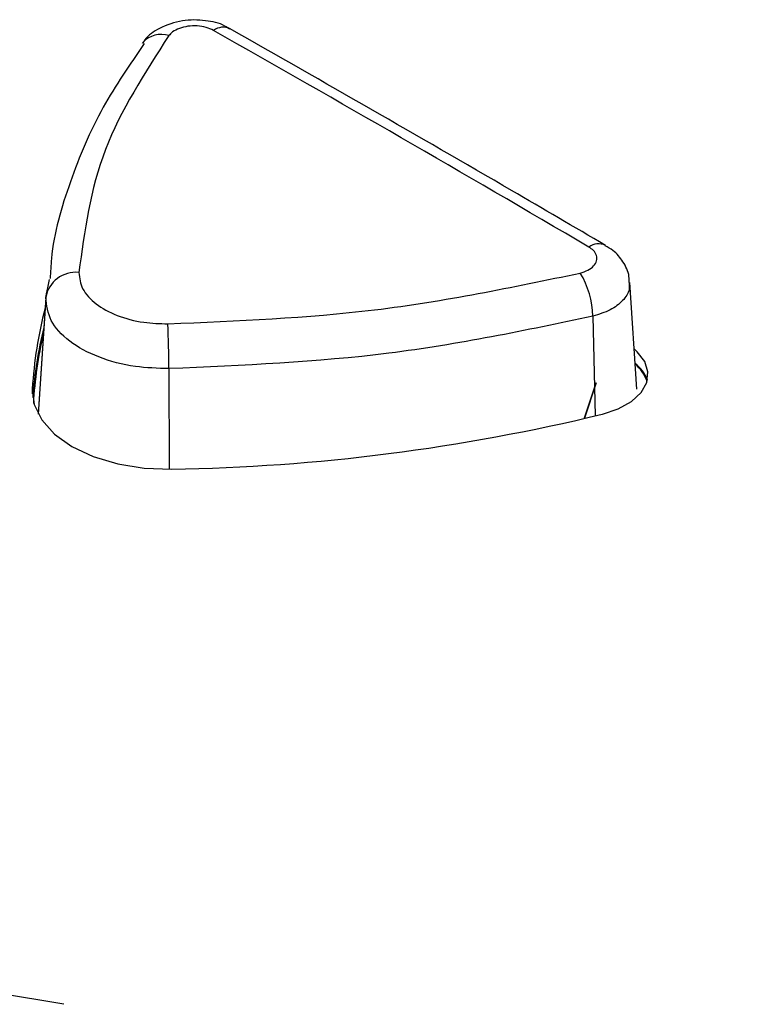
# Paper-space layout 'Sheet1' of a CAD drawing. Header units: millimetres. Extents: x -7 to 413, y -20 to 277.
# Tile 86 of 105: x 323.23 to 326.57, y 241.6 to 246.05. Entities that reach past the tile are written whole.
import ezdxf

# ---------------------------------------------------------------- set-up
doc = ezdxf.new("R2010")
doc.units = ezdxf.units.MM

psp = doc.layouts.new('Sheet1')

# ---------------------------------------------------------------- linework, layer by layer
at = {"color": 7, "linetype": 'Continuous', "lineweight": 25}
for p, q in [((323.7842, 245.9409), (323.7867, 245.944)), ((323.3481, 244.7915), (323.3654, 244.8733)), ((326.0162, 244.3782), (325.9854, 244.8592)), ((323.3493, 244.8118), (323.3141, 244.2647)), ((325.7808, 244.2491), (325.8339, 244.4069)), ((325.7814, 244.2492), (325.8349, 244.4082)), ((323.4301, 241.5999), (322.5106, 241.7518))]:
    psp.add_line(p, q, dxfattribs=at)
at = {"color": 8, "linetype": 'Continuous', "lineweight": 25}
for p, q in [((323.3481, 244.7915), (323.3142, 244.2645)), ((325.8185, 244.7074), (325.8294, 244.2573)), ((323.9037, 244.4707), (323.9046, 244.0164)), ((323.2873, 244.3799), (323.2873, 244.357))]:
    psp.add_line(p, q, dxfattribs=at)
at = {"color": 7, "linetype": 'Continuous', "lineweight": 25, "flags": 128}
for points in [[(325.8612, 244.2651), (325.9328, 244.2891), (325.9923, 244.3223), (326.036, 244.3629), (326.0615, 244.4084), (326.0672, 244.4561), (326.0528, 244.5031), (326.0191, 244.5468), (326.0046, 244.5595)], [(323.2873, 244.3799), (323.296, 244.3082), (323.3297, 244.239), (323.3871, 244.1752), (323.4657, 244.1195), (323.5623, 244.0741), (323.6728, 244.041), (323.7926, 244.0215), (323.9168, 244.0165)]]:
    psp.add_lwpolyline(points, dxfattribs=at)
at = {"color": 7, "linetype": 'Continuous', "lineweight": 25}
for centre, radius, start, end in [((324.1495, 245.9377), 0.0748, 65.4417, 125.9204), ((323.4834, 244.7685), 0.1373, 84.0834, 170.363), ((325.4301, 244.6992), 0.3885, 1.2097, 31.5509), ((325.136, 244.2738), 1.8517, 165.3014, 176.7134), ((319.2931, 244.4732), 4.6107, 359.9692, 2.4849), ((325.1355, 244.2083), 1.8512, 165.9951, 175.9103), ((325.1352, 244.2082), 1.8463, 166.8152, 176.7229), ((325.903, 244.3547), 0.1746, 22.0298, 52.6851), ((325.9032, 244.3594), 0.1685, 18.538, 51.0957), ((323.7721, 252.8766), 8.8612, 270.93572, 283.63597)]:
    psp.add_arc(centre, radius, start, end, dxfattribs=at)
at = {"color": 8, "linetype": 'Continuous', "lineweight": 25}
for centre, radius, start, end in [((323.8694, 245.8669), 0.1131, 72.3507, 137.0257), ((325.8442, 244.9602), 0.074, 65.2317, 126.2708)]:
    psp.add_arc(centre, radius, start, end, dxfattribs=at)
at = {"color": 7, "linetype": 'Continuous', "lineweight": 25}
psp.add_ellipse((329.8522, 140.2645), major_axis=(-71.0973, 111.7459), ratio=0.546449, start_param=5.465258, end_param=5.483366, dxfattribs=at)
for points, knots in [([(324.1789, 246.0033), (324.1715, 246.0085), (324.1401, 246.0302), (324.0658, 246.0459), (323.9612, 246.047), (323.8667, 246.0142), (323.806, 245.9746), (323.7891, 245.9446), (323.7862, 245.9393)], [0, 0, 0, 0, 0.06358, 0.270493, 0.505704, 0.756741, 0.956893, 1, 1, 1, 1]), ([(324.1056, 245.9983), (324.0948, 246.0033), (324.0731, 246.0134), (324.0318, 246.0195), (323.9895, 246.018), (323.9505, 246.0084), (323.9205, 245.9932), (323.9089, 245.9804), (323.9037, 245.9747)], [0, 0, 0, 0, 0.172537, 0.345022, 0.517443, 0.689802, 0.862107, 1, 1, 1, 1]), ([(325.8754, 245.0273), (325.7341, 245.1101), (325.1689, 245.4413), (324.6042, 245.7638), (324.1806, 246.0057)], [0, 0, 0, 0, 0.25, 1, 1, 1, 1]), ([(323.9037, 245.9747), (323.7945, 245.8051), (323.5723, 245.46), (323.5228, 245.0921), (323.4976, 244.905)], [0, 0, 0, 0, 0.49139, 1, 1, 1, 1]), ([(323.7929, 245.9386), (323.7275, 245.8438), (323.5882, 245.6421), (323.453, 245.3156), (323.3759, 245.055), (323.3694, 244.9076), (323.368, 244.8776)], [0, 0, 0, 0, 0.282422, 0.601265, 0.918786, 1, 1, 1, 1]), ([(325.7612, 244.9024), (325.7735, 244.9063), (325.7981, 244.9139), (325.8239, 244.9337), (325.8376, 244.9569), (325.837, 244.9816), (325.824, 245.0037), (325.8076, 245.0149), (325.8004, 245.0199)], [0, 0, 0, 0, 0.172316, 0.344627, 0.516971, 0.689384, 0.861874, 1, 1, 1, 1]), ([(325.9821, 244.8591), (325.9823, 244.8684), (325.9832, 244.9018), (325.9566, 244.9539), (325.9183, 245.0011), (325.8858, 245.0186), (325.8737, 245.0251)], [0, 0, 0, 0, 0.132753, 0.475504, 0.805101, 1, 1, 1, 1]), ([(323.4976, 244.905), (323.5006, 244.8797), (323.5066, 244.8291), (323.5703, 244.7605), (323.6665, 244.7079), (323.7821, 244.6768), (323.8627, 244.6742), (323.8994, 244.6731)], [0, 0, 0, 0, 0.206681, 0.413422, 0.620192, 0.82694, 1, 1, 1, 1]), ([(323.8994, 244.6731), (324.2136, 244.6862), (324.853, 244.7129), (325.455, 244.8386), (325.7612, 244.9024)], [0, 0, 0, 0, 0.491397, 1, 1, 1, 1]), ([(323.9037, 244.4707), (323.8529, 244.4723), (323.7414, 244.4757), (323.5816, 244.5187), (323.4485, 244.5915), (323.3604, 244.6863), (323.3522, 244.7564), (323.3481, 244.7915)], [0, 0, 0, 0, 0.173099, 0.379832, 0.586561, 0.79328, 1, 1, 1, 1]), ([(325.8185, 244.7074), (325.5145, 244.6435), (324.896, 244.5135), (324.2382, 244.4851), (323.9037, 244.4707)], [0, 0, 0, 0, 0.4914, 1, 1, 1, 1]), ([(294.2431, 209.7541), (295.0502, 209.884), (296.6653, 210.144), (299.0284, 210.6392), (301.5107, 211.2518), (304.0787, 212.019), (306.7032, 212.9562), (309.2161, 213.9995), (311.6125, 215.1354), (313.8884, 216.3497), (316.1252, 217.6826), (318.3196, 219.1306), (320.4858, 220.6834), (322.9881, 222.6023), (325.7939, 224.8978), (328.9227, 227.5577), (331.8024, 229.9952), (334.4959, 232.185), (337.0178, 234.1203), (339.6687, 235.9952), (342.1708, 237.5904), (344.4913, 238.9169), (346.5795, 239.999), (348.7642, 241.0165), (351.0434, 241.9587), (353.2802, 242.7667), (355.4554, 243.4475), (357.5426, 244.0239), (358.9766, 244.3498), (359.6933, 244.5127)], [0, 0, 0, 0, 0.027717, 0.05546, 0.083177, 0.117121, 0.151185, 0.185354, 0.219572, 0.253751, 0.287773, 0.32568, 0.363607, 0.401527, 0.462639, 0.523763, 0.584887, 0.631004, 0.677154, 0.723264, 0.769326, 0.800145, 0.831038, 0.861937, 0.892791, 0.923577, 0.949045, 0.974532, 1, 1, 1, 1]), ([(359.7178, 244.4498), (359.0013, 244.2905), (357.5676, 243.9718), (355.4805, 243.4038), (353.3052, 242.7298), (351.0684, 241.927), (348.789, 240.9889), (346.6045, 239.9745), (344.5167, 238.8947), (342.1964, 237.5703), (339.6943, 235.977), (337.0433, 234.1034), (334.5217, 232.169), (331.8283, 229.9798), (328.9487, 227.5424), (325.8202, 224.8819), (323.0146, 222.5856), (320.5125, 220.6655), (318.3462, 219.1116), (316.1516, 217.6619), (313.9142, 216.3271), (311.6374, 215.1106), (309.2402, 213.9722), (306.7265, 212.9258), (304.1015, 211.9845), (301.5328, 211.2124), (299.0494, 210.594), (296.6849, 210.0918), (295.0689, 209.8251), (294.2613, 209.6918)], [0, 0, 0, 0, 0.0254296, 0.0508787, 0.0763087, 0.1070663, 0.1378927, 0.1687637, 0.19963, 0.2304211, 0.2764661, 0.3225589, 0.3686921, 0.4147922, 0.4759156, 0.5370396, 0.5981514, 0.6360842, 0.6740234, 0.7119423, 0.7459924, 0.7801988, 0.8144449, 0.8486418, 0.8827347, 0.9167087, 0.9444636, 0.9722443, 1, 1, 1, 1]), ([(292.1493, 210.7606), (292.6567, 210.8279), (294.0318, 211.0103), (296.2338, 211.4091), (298.7241, 211.9832), (301.1382, 212.664), (303.4634, 213.4379), (305.6812, 214.2922), (307.7901, 215.2175), (309.7978, 216.2028), (311.9826, 217.3877), (314.3059, 218.7904), (316.7371, 220.4192), (319.1665, 222.1897), (321.6032, 224.0933), (324.5282, 226.4948), (327.8402, 229.3013), (331.0153, 231.9349), (333.6526, 233.9937), (335.6922, 235.5011), (337.8195, 236.9673), (340.0522, 238.3842), (342.4163, 239.7359), (344.9194, 241.0106), (347.5556, 242.1937), (350.3075, 243.2832), (352.2441, 243.9105), (353.2109, 244.2236)], [0, 0, 0, 0, 0.0181844, 0.0492811, 0.0804962, 0.1117804, 0.1430495, 0.1741918, 0.2048489, 0.2355321, 0.2661989, 0.3095315, 0.352901, 0.3962582, 0.4461801, 0.4961067, 0.573894, 0.651674, 0.6902418, 0.7288301, 0.7674001, 0.8059431, 0.8446974, 0.883574, 0.9224649, 0.9612895, 1, 1, 1, 1]), ([(353.7204, 243.4113), (353.1227, 243.2531), (351.9274, 242.9368), (349.877, 242.2871), (347.5945, 241.4472), (345.133, 240.3807), (342.7931, 239.2202), (340.5284, 237.9556), (338.3387, 236.5967), (336.213, 235.1529), (334.1786, 233.6636), (331.5449, 231.6183), (328.3767, 228.9906), (325.0757, 226.175), (322.1623, 223.7566), (319.7294, 221.8284), (317.3012, 220.028), (314.8679, 218.3639), (312.5402, 216.9221), (310.3472, 215.6952), (308.3277, 214.6653), (306.2106, 213.6872), (303.9892, 212.7752), (301.6672, 211.9291), (299.2619, 211.146), (296.7904, 210.4175), (295.0914, 209.975), (294.2431, 209.7541)], [0, 0, 0, 0, 0.0237284, 0.0474568, 0.0840997, 0.1208221, 0.1575719, 0.1942522, 0.2331839, 0.2721463, 0.3111292, 0.3500889, 0.4291391, 0.5081986, 0.5591873, 0.6101713, 0.6547022, 0.6992452, 0.7437526, 0.7754838, 0.8072309, 0.8389543, 0.8711102, 0.9033622, 0.9356349, 0.9678637, 1, 1, 1, 1])]:
    psp.add_open_spline(points, degree=3, knots=knots, dxfattribs=at)
at = {"color": 8, "linetype": 'Continuous', "lineweight": 25}
psp.add_open_spline([(325.9816, 244.859), (325.9827, 244.8486), (325.9858, 244.8204), (325.9562, 244.7764), (325.9002, 244.7329), (325.8457, 244.7159), (325.8185, 244.7074)], degree=3, knots=[0, 0, 0, 0, 0.162274, 0.441517, 0.720763, 1, 1, 1, 1], dxfattribs=at)

doc.saveas('drawing.dxf')
